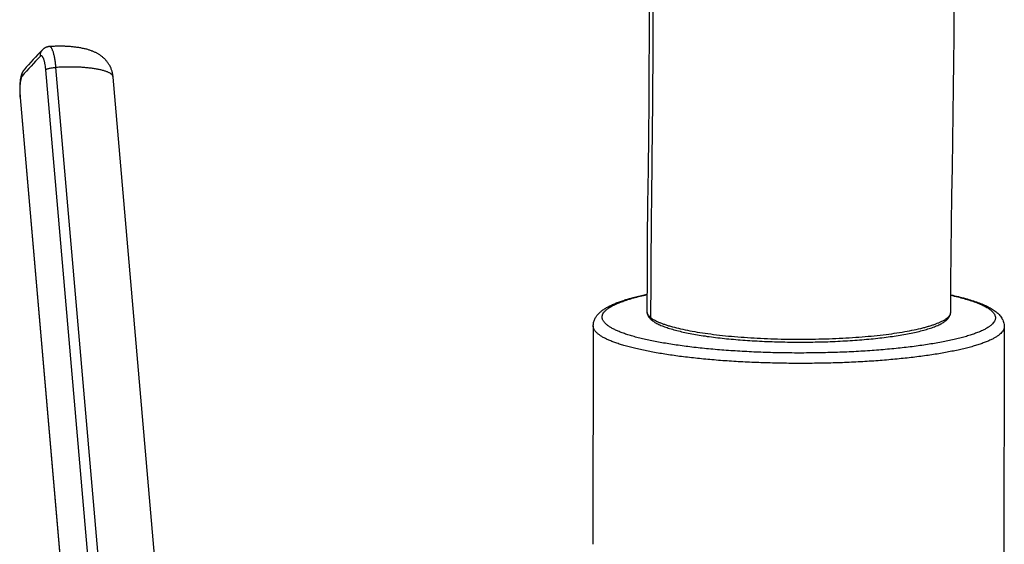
# Model space of a CAD drawing. Header units: millimetres. Extents: x -312 to 514, y -125 to 638.
# Tile 3 of 42: x -159 to -49, y 1 to 60. Entities that reach past the tile are written whole.
import ezdxf

# ---------------------------------------------------------------- set-up
doc = ezdxf.new("R2010")
doc.units = ezdxf.units.MM
doc.header["$LTSCALE"] = 23.1
doc.layers.get('0').update_dxf_attribs({"linetype": 'CONTINUOUS'})

msp = doc.modelspace()

# ---------------------------------------------------------------- linework, layer by layer
at = {"color": 7, "linetype": 'CONTINUOUS'}
for p, q in [((-156.78, 56.73), (-156.78, 56.73)), ((-158.86, 54.47), (-158.86, 54.47)), ((-143.72, -5.86), (-148.89, 53.67)), ((-95.17, 25.85), (-95.22, 1.43)), ((-49.17, 25.76), (-49.44, -120.79))]:
    msp.add_line(p, q, dxfattribs=at)
at = {"color": 9, "linetype": 'CONTINUOUS'}
for p, q in [((-151.22, -5.48), (-156.43, 54.49)), ((-150.08, -5.22), (-155.29, 54.75)), ((-159.29, 51.38), (-154.08, -8.59)), ((-89.17, 27.46), (-89.17, 27.46)), ((-55.17, 27.39), (-55.17, 27.4))]:
    msp.add_line(p, q, dxfattribs=at)
at = {"color": 7, "linetype": 'CONTINUOUS'}
for points in [[(-89.07, 77.9), (-89, 74.78), (-88.95, 71.57), (-88.92, 68.29), (-88.9, 64.94), (-88.9, 61.52), (-88.91, 58.02), (-88.93, 54.45), (-88.96, 50.81), (-89, 47.1), (-89.04, 43.32), (-89.08, 39.46), (-89.12, 35.53), (-89.15, 31.52), (-89.17, 27.46)], [(-55.17, 27.4), (-55.15, 30.73), (-55.12, 34.01), (-55.08, 37.24), (-55.03, 40.41), (-54.98, 43.52), (-54.93, 46.57), (-54.89, 49.55), (-54.85, 52.47), (-54.81, 55.32), (-54.79, 58.11), (-54.78, 60.83), (-54.78, 63.49), (-54.8, 66.07), (-54.82, 68.58), (-54.87, 71.02), (-54.92, 73.39), (-54.99, 75.68), (-55.08, 77.88)], [(-156.02, 57.08), (-156.03, 57.08), (-156.06, 57.08), (-156.1, 57.07), (-156.14, 57.07), (-156.18, 57.06), (-156.21, 57.05), (-156.25, 57.04), (-156.28, 57.03), (-156.32, 57.02), (-156.35, 57.01), (-156.39, 57), (-156.42, 56.98), (-156.46, 56.97), (-156.49, 56.95), (-156.52, 56.93), (-156.56, 56.91), (-156.59, 56.89), (-156.62, 56.87), (-156.65, 56.85), (-156.68, 56.82), (-156.71, 56.8), (-156.74, 56.77), (-156.77, 56.75), (-156.78, 56.73)], [(-148.89, 53.67), (-148.9, 53.74), (-148.91, 53.83), (-148.92, 53.91), (-148.94, 53.99), (-148.95, 54.08), (-148.97, 54.16), (-149, 54.24), (-149.02, 54.32), (-149.04, 54.4), (-149.07, 54.48), (-149.1, 54.56), (-149.13, 54.64), (-149.17, 54.72), (-149.2, 54.79), (-149.24, 54.87), (-149.28, 54.95), (-149.32, 55.02), (-149.37, 55.09), (-149.41, 55.16), (-149.46, 55.23), (-149.51, 55.3), (-149.56, 55.37), (-149.61, 55.44), (-149.67, 55.5), (-149.72, 55.57), (-149.78, 55.63), (-149.84, 55.69), (-149.9, 55.75), (-149.96, 55.81), (-150.03, 55.87), (-150.09, 55.92), (-150.15, 55.97), (-150.21, 56.02), (-150.27, 56.06), (-150.33, 56.11), (-150.4, 56.15), (-150.46, 56.19), (-150.52, 56.23), (-150.58, 56.26), (-150.64, 56.3), (-150.71, 56.33), (-150.77, 56.37), (-150.84, 56.4), (-150.9, 56.43), (-150.97, 56.46), (-151.04, 56.5), (-151.11, 56.53), (-151.18, 56.56), (-151.26, 56.58), (-151.33, 56.61), (-151.41, 56.64), (-151.49, 56.67), (-151.57, 56.69), (-151.66, 56.72), (-151.74, 56.74), (-151.83, 56.77), (-151.92, 56.79), (-152.02, 56.82), (-152.11, 56.84), (-152.21, 56.86), (-152.31, 56.88), (-152.42, 56.9), (-152.52, 56.92), (-152.62, 56.94), (-152.73, 56.96), (-152.83, 56.97), (-152.94, 56.99), (-153.05, 57), (-153.15, 57.02), (-153.25, 57.03), (-153.36, 57.04), (-153.46, 57.05), (-153.56, 57.06), (-153.66, 57.07), (-153.76, 57.08), (-153.85, 57.08), (-153.94, 57.09), (-154.04, 57.1), (-154.13, 57.1), (-154.22, 57.1), (-154.31, 57.11), (-154.4, 57.11), (-154.49, 57.11), (-154.59, 57.12), (-154.69, 57.12), (-154.8, 57.12), (-154.9, 57.12), (-155.02, 57.12), (-155.14, 57.11), (-155.26, 57.11), (-155.39, 57.11), (-155.51, 57.1), (-155.64, 57.1), (-155.78, 57.09), (-156.02, 57.08)], [(-158.86, 54.47), (-158.88, 54.45), (-158.9, 54.42), (-158.93, 54.39), (-158.95, 54.36), (-158.97, 54.33), (-158.99, 54.3), (-159, 54.27), (-159.02, 54.24), (-159.04, 54.2), (-159.06, 54.17), (-159.07, 54.13), (-159.09, 54.1), (-159.1, 54.06), (-159.12, 54.03), (-159.13, 53.99), (-159.15, 53.95), (-159.16, 53.91), (-159.17, 53.87), (-159.18, 53.83), (-159.2, 53.79), (-159.21, 53.74), (-159.22, 53.7), (-159.23, 53.65), (-159.24, 53.61), (-159.25, 53.56), (-159.26, 53.51), (-159.27, 53.45), (-159.28, 53.4), (-159.28, 53.34), (-159.29, 53.28), (-159.3, 53.22), (-159.31, 53.15), (-159.31, 53.09), (-159.32, 53.03), (-159.32, 52.96), (-159.33, 52.9), (-159.33, 52.83), (-159.34, 52.77), (-159.34, 52.7), (-159.34, 52.64), (-159.35, 52.58), (-159.35, 52.51), (-159.35, 52.45), (-159.35, 52.38), (-159.35, 52.31), (-159.35, 52.25), (-159.35, 52.18), (-159.35, 52.12), (-159.35, 52.05), (-159.35, 51.99), (-159.34, 51.92), (-159.34, 51.85), (-159.34, 51.79), (-159.34, 51.72), (-159.33, 51.66), (-159.33, 51.59), (-159.32, 51.52), (-159.32, 51.46), (-159.31, 51.39), (-154.08, -8.77)], [(-89.17, 27.46), (-89.17, 27.43), (-89.16, 27.38), (-89.16, 27.32), (-89.14, 27.26), (-89.13, 27.2), (-89.11, 27.15), (-89.09, 27.09), (-89.07, 27.03), (-89.04, 26.98), (-89.01, 26.92), (-88.97, 26.87), (-88.93, 26.81), (-88.89, 26.76), (-88.84, 26.7), (-88.79, 26.65), (-88.73, 26.59), (-88.67, 26.53), (-88.61, 26.48)], [(-88.61, 26.48), (-88.53, 26.42), (-88.44, 26.36), (-88.35, 26.3), (-88.26, 26.24), (-88.16, 26.18), (-88.05, 26.13), (-87.94, 26.07), (-87.83, 26.02), (-87.71, 25.96), (-87.59, 25.91), (-87.46, 25.86), (-87.33, 25.81), (-87.19, 25.75), (-87.06, 25.7), (-86.91, 25.66), (-86.77, 25.61), (-86.62, 25.56), (-86.46, 25.51), (-86.3, 25.47), (-86.14, 25.42), (-85.98, 25.38), (-85.81, 25.33), (-85.64, 25.29), (-85.46, 25.25), (-85.28, 25.2), (-85.1, 25.16), (-84.92, 25.12), (-84.73, 25.08), (-84.53, 25.04), (-84.34, 25), (-84.14, 24.97), (-83.93, 24.93), (-83.72, 24.89), (-83.51, 24.86), (-83.3, 24.82), (-83.08, 24.78), (-82.86, 24.75), (-82.63, 24.72), (-82.41, 24.68), (-82.18, 24.65), (-81.94, 24.62), (-81.71, 24.59), (-81.47, 24.56), (-81.23, 24.53), (-80.98, 24.5), (-80.74, 24.47), (-80.49, 24.45), (-80.24, 24.42), (-79.99, 24.4), (-79.74, 24.37), (-79.48, 24.35), (-79.22, 24.33), (-78.97, 24.3), (-78.71, 24.28), (-78.44, 24.26), (-78.18, 24.24), (-77.91, 24.23), (-77.64, 24.21), (-77.37, 24.19), (-77.1, 24.17), (-76.83, 24.16), (-76.55, 24.14), (-76.27, 24.13), (-75.99, 24.12), (-75.71, 24.11), (-75.43, 24.1), (-75.15, 24.09), (-74.87, 24.08), (-74.58, 24.07), (-74.3, 24.06), (-74.01, 24.05), (-73.73, 24.05), (-73.44, 24.04), (-73.16, 24.04), (-72.87, 24.04), (-72.59, 24.03), (-72.3, 24.03), (-72.02, 24.03), (-71.73, 24.03), (-71.45, 24.03), (-71.17, 24.03), (-70.89, 24.04), (-70.61, 24.04), (-70.32, 24.05), (-70.04, 24.05), (-69.76, 24.06), (-69.48, 24.07), (-69.2, 24.07), (-68.92, 24.08), (-68.64, 24.09), (-68.36, 24.1), (-68.08, 24.12), (-67.8, 24.13), (-67.52, 24.14), (-67.25, 24.16), (-66.97, 24.17), (-66.7, 24.19), (-66.43, 24.21), (-66.16, 24.22), (-65.89, 24.24), (-65.62, 24.26), (-65.36, 24.28), (-65.1, 24.3), (-64.84, 24.32), (-64.58, 24.35), (-64.33, 24.37), (-64.08, 24.39), (-63.83, 24.42), (-63.58, 24.45), (-63.34, 24.47), (-63.1, 24.5), (-62.86, 24.53), (-62.62, 24.56), (-62.39, 24.59), (-62.16, 24.62), (-61.93, 24.65), (-61.7, 24.68), (-61.48, 24.71), (-61.26, 24.74), (-61.04, 24.78), (-60.83, 24.81), (-60.62, 24.85), (-60.41, 24.89), (-60.2, 24.92), (-60, 24.96), (-59.81, 25), (-59.61, 25.04), (-59.42, 25.08), (-59.23, 25.12), (-59.05, 25.16), (-58.87, 25.2), (-58.69, 25.24), (-58.52, 25.28), (-58.35, 25.33), (-58.19, 25.37), (-58.03, 25.42), (-57.87, 25.46), (-57.71, 25.51), (-57.57, 25.56), (-57.42, 25.6), (-57.28, 25.65), (-57.14, 25.7), (-57, 25.75), (-56.87, 25.8), (-56.74, 25.86), (-56.62, 25.91), (-56.5, 25.96), (-56.39, 26.02), (-56.28, 26.07), (-56.18, 26.13), (-56.08, 26.18), (-55.99, 26.24), (-55.91, 26.3), (-55.83, 26.35), (-55.75, 26.41), (-55.68, 26.46), (-55.61, 26.52), (-55.55, 26.58), (-55.5, 26.64), (-55.45, 26.69), (-55.4, 26.75), (-55.36, 26.81), (-55.32, 26.87), (-55.29, 26.93), (-55.26, 27), (-55.23, 27.06), (-55.21, 27.12), (-55.19, 27.18), (-55.18, 27.25), (-55.17, 27.31), (-55.17, 27.37), (-55.17, 27.4)]]:
    msp.add_lwpolyline(points, dxfattribs=at)
msp.add_arc((-119.06, 19.92), 52.71, 135.7088, 139.0424, dxfattribs=at)
at = {"color": 9, "linetype": 'CONTINUOUS'}
msp.add_arc((-118.83, 18.78), 53.34, 135.7545, 138.995, dxfattribs=at)
for points, knots in [([(-88.65, 77.24), (-88.56, 73.05), (-88.46, 64.65), (-88.52, 52.04), (-88.67, 39.41), (-88.74, 30.99), (-88.75, 26.78)], [0, 0, 0, 0, 0.249015, 0.499108, 0.749659, 1, 1, 1, 1]), ([(-157.04, 56), (-157.04, 56.06), (-157.04, 56.2), (-157, 56.4), (-156.91, 56.58), (-156.83, 56.68), (-156.78, 56.73)], [0, 0, 0, 0, 0.25318, 0.50382, 0.75246, 1, 1, 1, 1]), ([(-155.29, 54.75), (-155.31, 54.91), (-155.34, 55.22), (-155.4, 55.67), (-155.47, 56.02), (-155.54, 56.27), (-155.58, 56.43), (-155.63, 56.58), (-155.69, 56.71), (-155.74, 56.82), (-155.79, 56.92), (-155.85, 56.99), (-155.9, 57.04), (-155.95, 57.07), (-155.99, 57.08), (-156.01, 57.08), (-156.02, 57.08)], [0, 0, 0, 0, 0.192438, 0.37273, 0.536078, 0.610073, 0.678327, 0.74046, 0.796166, 0.845242, 0.887627, 0.923464, 0.953243, 0.978049, 0.989222, 1, 1, 1, 1]), ([(-156.43, 54.49), (-156.44, 54.62), (-156.47, 54.86), (-156.51, 55.15), (-156.56, 55.36), (-156.6, 55.5), (-156.64, 55.63), (-156.68, 55.74), (-156.72, 55.83), (-156.76, 55.91), (-156.81, 55.97), (-156.85, 56.02), (-156.9, 56.04), (-156.93, 56.05), (-156.95, 56.05), (-156.97, 56.04), (-157.01, 56.03), (-157.03, 56.01), (-157.04, 56)], [0, 0, 0, 0, 0.206939, 0.397721, 0.484927, 0.565667, 0.639324, 0.705353, 0.763392, 0.813259, 0.855074, 0.889452, 0.917854, 0.930704, 0.943242, 0.955994, 0.969455, 1, 1, 1, 1]), ([(-159.08, 53.78), (-159.09, 53.84), (-159.09, 53.97), (-159.05, 54.15), (-158.97, 54.32), (-158.9, 54.43), (-158.86, 54.47)], [0, 0, 0, 0, 0.252531, 0.50302, 0.751937, 1, 1, 1, 1]), ([(-156.43, 54.49), (-156.42, 54.5), (-156.4, 54.52), (-156.37, 54.54), (-156.33, 54.56), (-156.26, 54.59), (-156.15, 54.62), (-156.01, 54.66), (-155.84, 54.69), (-155.66, 54.72), (-155.48, 54.74), (-155.35, 54.75), (-155.29, 54.75)], [0, 0, 0, 0, 0.027964, 0.061808, 0.101659, 0.147421, 0.255598, 0.383372, 0.526676, 0.680739, 0.840333, 1, 1, 1, 1]), ([(-148.89, 53.67), (-148.9, 53.7), (-148.91, 53.74), (-148.93, 53.81), (-148.98, 53.88), (-149.04, 53.95), (-149.11, 54.01), (-149.19, 54.07), (-149.3, 54.13), (-149.41, 54.19), (-149.54, 54.24), (-149.73, 54.31), (-150, 54.4), (-150.36, 54.49), (-150.77, 54.57), (-151.21, 54.64), (-151.7, 54.69), (-152.22, 54.74), (-152.77, 54.78), (-153.26, 54.79), (-153.66, 54.79), (-153.98, 54.79), (-154.3, 54.79), (-154.74, 54.77), (-155.07, 54.76), (-155.29, 54.75)], [0, 0, 0, 0, 0.01059, 0.021599, 0.033403, 0.046312, 0.060565, 0.076319, 0.093657, 0.112619, 0.133219, 0.155452, 0.204742, 0.260294, 0.321813, 0.389011, 0.461712, 0.539755, 0.622976, 0.711193, 0.757099, 0.804148, 0.852182, 0.900984, 1, 1, 1, 1]), ([(-159.08, 53.78), (-159.1, 53.76), (-159.12, 53.72), (-159.16, 53.65), (-159.19, 53.56), (-159.22, 53.45), (-159.24, 53.33), (-159.28, 53.15), (-159.31, 52.88), (-159.33, 52.53), (-159.33, 52.16), (-159.32, 51.77), (-159.3, 51.51), (-159.29, 51.38)], [0, 0, 0, 0, 0.026506, 0.059026, 0.097794, 0.142762, 0.193693, 0.250243, 0.378344, 0.522777, 0.678383, 0.839452, 1, 1, 1, 1]), ([(-159.29, 51.38), (-159.3, 51.38), (-159.31, 51.37), (-159.31, 51.35), (-159.31, 51.34), (-159.31, 51.34)], [0, 0, 0, 0, 0.543847, 0.778169, 1, 1, 1, 1]), ([(-93.62, 25.95), (-93.67, 25.98), (-93.75, 26.06), (-93.87, 26.17), (-93.96, 26.28), (-94.04, 26.39), (-94.1, 26.5), (-94.14, 26.62), (-94.17, 26.73), (-94.17, 26.85), (-94.16, 26.96), (-94.12, 27.12), (-94.04, 27.27), (-93.93, 27.41), (-93.83, 27.53), (-93.71, 27.64), (-93.57, 27.75), (-93.42, 27.86), (-93.18, 28.01), (-92.85, 28.19), (-92.38, 28.4), (-91.86, 28.6), (-91.27, 28.8), (-90.62, 28.99), (-89.91, 29.17), (-89.42, 29.29), (-89.16, 29.34)], [0, 0, 0, 0, 0.024654, 0.047505, 0.068684, 0.08836, 0.106751, 0.124126, 0.14081, 0.157167, 0.173587, 0.190455, 0.226828, 0.246967, 0.268667, 0.292085, 0.317341, 0.344526, 0.373704, 0.438209, 0.511094, 0.592421, 0.682138, 0.780114, 0.88615, 1, 1, 1, 1]), ([(-55.16, 29.28), (-54.9, 29.22), (-54.39, 29.1), (-53.68, 28.91), (-53.02, 28.71), (-52.42, 28.51), (-51.9, 28.3), (-51.44, 28.09), (-51.04, 27.87), (-50.81, 27.71), (-50.71, 27.63)], [0, 0, 0, 0, 0.167927, 0.324086, 0.468103, 0.59968, 0.718624, 0.824871, 0.918537, 1, 1, 1, 1]), ([(-50.71, 27.63), (-50.64, 27.57), (-50.53, 27.48), (-50.41, 27.34), (-50.32, 27.22), (-50.24, 27.09), (-50.2, 26.95), (-50.17, 26.86), (-50.17, 26.76), (-50.17, 26.66), (-50.19, 26.56), (-50.24, 26.43), (-50.33, 26.26), (-50.49, 26.07), (-50.7, 25.88), (-50.96, 25.69), (-51.28, 25.5), (-51.64, 25.32), (-52.05, 25.14), (-52.51, 24.97), (-53.02, 24.8), (-53.57, 24.63), (-54.17, 24.47), (-54.81, 24.32), (-55.49, 24.17), (-56.48, 23.97), (-57.81, 23.75), (-59.5, 23.51), (-61.32, 23.31), (-63.24, 23.14), (-65.25, 23), (-67.32, 22.9), (-69.44, 22.84), (-71.59, 22.81), (-73.74, 22.82), (-75.87, 22.87), (-77.98, 22.96), (-80.02, 23.09), (-81.99, 23.24), (-83.87, 23.44), (-85.63, 23.66), (-87.26, 23.92), (-88.53, 24.16), (-89.47, 24.36), (-90.12, 24.52), (-90.72, 24.68), (-91.28, 24.85), (-91.79, 25.02), (-92.25, 25.2), (-92.67, 25.38), (-93.03, 25.56), (-93.35, 25.75), (-93.54, 25.88), (-93.62, 25.95)], [0, 0, 0, 0, 0.00624, 0.009068, 0.011719, 0.016562, 0.018811, 0.020983, 0.023115, 0.025242, 0.027404, 0.029636, 0.034428, 0.039834, 0.045996, 0.053003, 0.06091, 0.069746, 0.079526, 0.090252, 0.101918, 0.114512, 0.128014, 0.142402, 0.15765, 0.173728, 0.208238, 0.245638, 0.285599, 0.327759, 0.371733, 0.417116, 0.463487, 0.510416, 0.557464, 0.604195, 0.650173, 0.69497, 0.738174, 0.779386, 0.818233, 0.854366, 0.88747, 0.9028, 0.917272, 0.930861, 0.943542, 0.955298, 0.966115, 0.975986, 0.984913, 0.992908, 1, 1, 1, 1]), ([(-89.17, 27.46), (-89.17, 27.43), (-89.16, 27.37), (-89.14, 27.29), (-89.11, 27.2), (-89.06, 27.11), (-89, 27.03), (-88.9, 26.91), (-88.81, 26.83), (-88.75, 26.78)], [0, 0, 0, 0, 0.104006, 0.210335, 0.321162, 0.438415, 0.563729, 0.698445, 1, 1, 1, 1]), ([(-88.75, 26.78), (-88.69, 26.73), (-88.55, 26.64), (-88.33, 26.5), (-88.07, 26.37), (-87.78, 26.24), (-87.46, 26.11), (-87.11, 25.99), (-86.72, 25.87), (-86.15, 25.7), (-85.37, 25.51), (-84.34, 25.3), (-83.22, 25.11), (-82, 24.94), (-80.7, 24.78), (-79.33, 24.65), (-77.9, 24.54), (-76.43, 24.46), (-74.91, 24.4), (-72.86, 24.35), (-70.81, 24.36), (-68.77, 24.41), (-67.27, 24.48), (-65.81, 24.57), (-64.41, 24.68), (-63.07, 24.81), (-61.8, 24.97), (-60.62, 25.15), (-59.54, 25.34), (-58.7, 25.53), (-58.09, 25.68), (-57.67, 25.8), (-57.28, 25.92), (-56.92, 26.04), (-56.6, 26.17), (-56.3, 26.29), (-56.04, 26.42), (-55.81, 26.56), (-55.62, 26.69), (-55.46, 26.83), (-55.33, 26.97), (-55.24, 27.11), (-55.18, 27.25), (-55.17, 27.35), (-55.17, 27.39)], [0, 0, 0, 0, 0.006719, 0.014241, 0.022584, 0.031757, 0.041758, 0.052584, 0.064226, 0.076673, 0.103928, 0.134215, 0.167296, 0.202897, 0.240747, 0.280567, 0.322066, 0.364903, 0.408721, 0.453172, 0.542555, 0.586766, 0.630185, 0.672476, 0.713304, 0.75233, 0.789235, 0.82375, 0.855619, 0.884599, 0.897947, 0.910509, 0.922266, 0.933204, 0.94331, 0.952574, 0.961003, 0.968611, 0.975422, 0.981478, 0.98684, 0.991608, 0.995926, 1, 1, 1, 1]), ([(-88.75, 26.78), (-88.75, 26.75), (-88.74, 26.69), (-88.71, 26.61), (-88.67, 26.54), (-88.63, 26.5), (-88.61, 26.48)], [0, 0, 0, 0, 0.252823, 0.50341, 0.752203, 1, 1, 1, 1]), ([(-94.6, 24.93), (-94.65, 24.96), (-94.73, 25.04), (-94.85, 25.15), (-94.95, 25.26), (-95.03, 25.38), (-95.09, 25.5), (-95.14, 25.61), (-95.16, 25.73), (-95.17, 25.81), (-95.17, 25.85)], [0, 0, 0, 0, 0.156436, 0.301659, 0.436451, 0.561837, 0.679117, 0.789905, 0.896132, 1, 1, 1, 1]), ([(-49.17, 25.76), (-49.17, 25.73), (-49.18, 25.67), (-49.2, 25.54), (-49.26, 25.38), (-49.39, 25.19), (-49.56, 25), (-49.77, 24.81), (-50.04, 24.63), (-50.34, 24.45), (-50.7, 24.28), (-51.09, 24.1), (-51.54, 23.93), (-52.02, 23.76), (-52.54, 23.6), (-53.11, 23.44), (-53.72, 23.29), (-54.36, 23.14), (-55.29, 22.95), (-56.54, 22.72), (-58.13, 22.48), (-59.84, 22.27), (-61.66, 22.09), (-63.56, 21.93), (-65.53, 21.81), (-67.56, 21.72), (-69.62, 21.67), (-71.71, 21.65), (-73.8, 21.66), (-75.88, 21.71), (-77.92, 21.79), (-79.92, 21.9), (-81.86, 22.05), (-83.71, 22.23), (-85.47, 22.43), (-87.12, 22.67), (-88.64, 22.93), (-89.82, 23.17), (-90.7, 23.38), (-91.3, 23.53), (-91.86, 23.69), (-92.38, 23.86), (-92.86, 24.02), (-93.3, 24.2), (-93.69, 24.37), (-94.04, 24.55), (-94.34, 24.73), (-94.52, 24.86), (-94.6, 24.93)], [0, 0, 0, 0, 0.002025, 0.00408, 0.008393, 0.013148, 0.018493, 0.024532, 0.031328, 0.038924, 0.047342, 0.056593, 0.066681, 0.077601, 0.089343, 0.101893, 0.115234, 0.129346, 0.144205, 0.176059, 0.210566, 0.247466, 0.286475, 0.327286, 0.369577, 0.41301, 0.457238, 0.501905, 0.546653, 0.591122, 0.634955, 0.677799, 0.719314, 0.75917, 0.797051, 0.832664, 0.865737, 0.896025, 0.910058, 0.923318, 0.935785, 0.947442, 0.958276, 0.968277, 0.977441, 0.985773, 0.993284, 1, 1, 1, 1])]:
    msp.add_open_spline(points, degree=3, knots=knots, dxfattribs=at)
at = {"color": 7, "linetype": 'CONTINUOUS'}
for points, knots in [([(-95.17, 25.85), (-95.17, 25.91), (-95.16, 26.05), (-95.13, 26.24), (-95.07, 26.43), (-94.98, 26.67), (-94.81, 26.93), (-94.58, 27.22), (-94.3, 27.47), (-94, 27.69), (-93.67, 27.9), (-93.3, 28.09), (-92.9, 28.28), (-92.47, 28.46), (-92, 28.63), (-91.5, 28.79), (-90.96, 28.95), (-90.18, 29.15), (-89.57, 29.29), (-89.16, 29.38)], [0, 0, 0, 0, 0.026926, 0.053657, 0.080021, 0.105934, 0.156368, 0.205657, 0.254956, 0.305448, 0.358115, 0.413697, 0.47272, 0.535544, 0.602403, 0.673439, 0.748722, 0.828269, 1, 1, 1, 1]), ([(-55.16, 29.32), (-54.87, 29.26), (-54.33, 29.13), (-53.54, 28.93), (-52.81, 28.71), (-52.14, 28.49), (-51.54, 28.25), (-51, 28), (-50.52, 27.73), (-50.22, 27.53), (-50.09, 27.43)], [0, 0, 0, 0, 0.16016, 0.309921, 0.449142, 0.57786, 0.696366, 0.805309, 0.905868, 1, 1, 1, 1]), ([(-50.09, 27.43), (-49.97, 27.33), (-49.79, 27.17), (-49.58, 26.92), (-49.45, 26.72), (-49.33, 26.51), (-49.24, 26.27), (-49.18, 26.02), (-49.17, 25.85), (-49.17, 25.76)], [0, 0, 0, 0, 0.242151, 0.362972, 0.485238, 0.609972, 0.73766, 0.868037, 1, 1, 1, 1])]:
    msp.add_open_spline(points, degree=3, knots=knots, dxfattribs=at)

doc.saveas('drawing.dxf')
